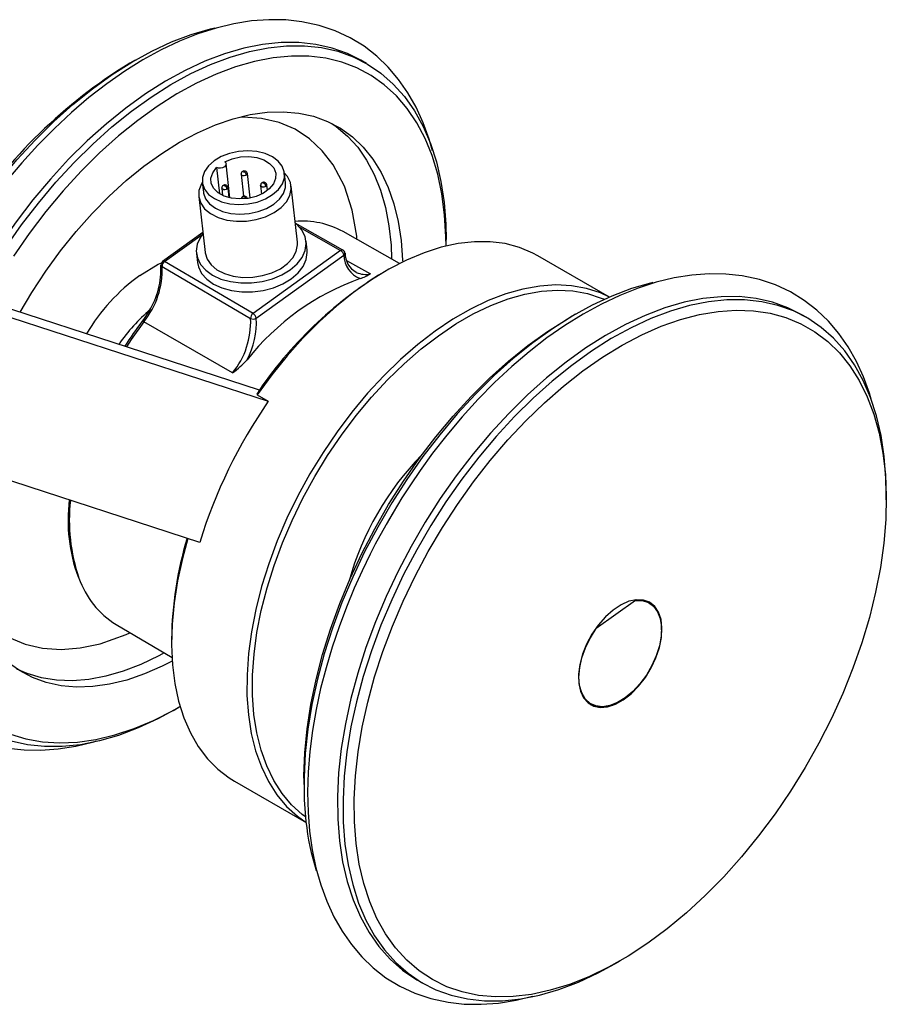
# Model space of a CAD drawing. Header units: millimetres. Extents: x 0 to 1118, y 0 to 864.
# Tile 30 of 32: x 841 to 951, y 596 to 721. Entities that reach past the tile are written whole.
import ezdxf

# ---------------------------------------------------------------- set-up
doc = ezdxf.new("R2010")
doc.units = ezdxf.units.MM
doc.header["$LTSCALE"] = 4

msp = doc.modelspace()

# ---------------------------------------------------------------- linework, layer by layer
for p, q in [((855.518, 715.682), (854.811, 715.273)), ((884.847, 715.241), (884.139, 715.649)), ((867.53, 698.186), (867.04, 702.52)), ((865.818, 702.031), (866.193, 698.722)), ((868.946, 701.199), (869.263, 698.399)), ((870.093, 698.178), (869.741, 701.289)), ((874.583, 700.116), (874.445, 701.333)), ((864.012, 700.151), (864.15, 698.934)), ((871.421, 699.77), (871.545, 698.675)), ((872.297, 699.148), (872.216, 699.86)), ((866.49, 699.433), (866.595, 698.502)), ((867.433, 698.209), (867.285, 699.523)), ((876.091, 692.582), (875.285, 699.694)), ((863.56, 698.366), (864.366, 691.254)), ((881.851, 691.568), (875.817, 694.998)), ((864.078, 693.799), (858.952, 690.113)), ((859.221, 690.102), (863.998, 693.537)), ((876.37, 694.465), (881.573, 691.508)), ((889.05, 689.869), (881.874, 693.93)), ((877.313, 691.565), (877.184, 692.706)), ((894.945, 692.105), (894.945, 692.921)), ((863.273, 691.13), (863.402, 689.989)), ((881.573, 691.508), (870.456, 683.514)), ((881.851, 691.568), (881.832, 691.576)), ((870.456, 683.514), (859.221, 690.102)), ((870.853, 682.93), (881.969, 690.923)), ((882.327, 690.26), (885.345, 688.549)), ((915.68, 685.606), (906.592, 690.852)), ((858.911, 689.471), (870.146, 682.883)), ((887.339, 688.944), (886.986, 688.739)), ((871.273, 673.807), (834.115, 685.88)), ((834.115, 684.809), (872.395, 672.371)), ((867.868, 675.981), (856.596, 682.46)), ((911.38, 683.433), (910.673, 683.025)), ((940.708, 682.993), (940.001, 683.401)), ((870.916, 673.298), (870.981, 673.188)), ((870.981, 673.188), (872.395, 672.371)), ((863.688, 654.476), (824.85, 667.095)), ((950.806, 659.856), (950.806, 660.673)), ((887.403, 656.749), (888.545, 658.7)), ((918.964, 647.094), (914, 643.524)), ((919.037, 647.238), (918.964, 647.094)), ((853.068, 644.033), (860.174, 639.849)), ((914, 643.524), (913.929, 643.504)), ((922.275, 643.385), (922.275, 643.467)), ((860.12, 642.202), (860.12, 641.793)), ((860.479, 633.218), (861.186, 633.626)), ((916.972, 634.282), (917.043, 634.323)), ((868.095, 624.166), (877.183, 618.92)), ((876.914, 624.547), (876.914, 623.73)), ((916.341, 600.97), (917.048, 601.378)), ((891.255, 598.961), (891.962, 598.553))]:
    msp.add_line(p, q)
at = {"flags": 128}
for points in [[(834.115, 694.718), (836.143, 697.61), (838.276, 700.387), (840.501, 703.033), (842.805, 705.534), (845.178, 707.877), (847.606, 710.05), (850.076, 712.04), (852.575, 713.837), (855.09, 715.431), (857.607, 716.815), (860.113, 717.98), (862.595, 718.92), (865.039, 719.631), (865.622, 719.768)], [(893.221, 704.172), (892.802, 705.659), (892.047, 707.732), (891.15, 709.69), (890.111, 711.524), (888.93, 713.223), (887.608, 714.781), (886.143, 716.186), (884.536, 717.429), (882.785, 718.5), (880.889, 719.386), (878.848, 720.073), (876.664, 720.545), (874.6, 720.771), (872.467, 720.803), (870.274, 720.64), (868.033, 720.282), (865.756, 719.732), (863.451, 718.993), (861.131, 718.07), (858.804, 716.968), (856.481, 715.694), (854.172, 714.255), (851.885, 712.658), (849.629, 710.911), (847.415, 709.024), (845.251, 707.009), (843.149, 704.877), (841.123, 702.647), (839.189, 700.345)], [(884.139, 715.649), (882.445, 716.5), (880.489, 717.203), (878.423, 717.672), (876.258, 717.905), (874.004, 717.901), (871.675, 717.659), (869.281, 717.182), (866.838, 716.471), (864.356, 715.531), (861.85, 714.366), (859.333, 712.982), (856.818, 711.387), (854.319, 709.59), (851.849, 707.6), (849.421, 705.428), (847.048, 703.085), (844.743, 700.584), (842.519, 697.937), (840.386, 695.161), (838.357, 692.268), (836.442, 689.274), (834.651, 686.196), (834.422, 685.78)], [(839.064, 691.859), (841.093, 694.752), (843.226, 697.529), (845.45, 700.175), (847.755, 702.677), (850.128, 705.02), (852.556, 707.192), (855.026, 709.182), (857.525, 710.979), (860.04, 712.574), (862.557, 713.957), (865.063, 715.122), (867.545, 716.063), (869.989, 716.774), (872.382, 717.251), (874.711, 717.493), (876.965, 717.497), (879.131, 717.264), (881.197, 716.794), (883.152, 716.092), (884.987, 715.159), (886.69, 714.002), (888.254, 712.626), (889.67, 711.038), (890.93, 709.248), (892.027, 707.265), (892.956, 705.098), (893.712, 702.761), (894.29, 700.265), (894.688, 697.624)], [(894.945, 692.105), (894.93, 693.257), (894.764, 696.036), (894.414, 698.687), (893.882, 701.195), (893.173, 703.548), (892.288, 705.731), (891.233, 707.734), (890.015, 709.545), (888.638, 711.154), (887.112, 712.553), (885.445, 713.733), (883.644, 714.689), (881.721, 715.416), (879.686, 715.908), (877.55, 716.164), (875.324, 716.182), (873.021, 715.962), (870.654, 715.505), (868.235, 714.814), (865.777, 713.893), (863.294, 712.746), (860.799, 711.38), (858.307, 709.802), (855.83, 708.021), (853.383, 706.047), (850.978, 703.89), (848.629, 701.562), (846.348, 699.076), (844.149, 696.446), (842.042, 693.685), (840.04, 690.81)], [(840.902, 683.675), (842.396, 686.187), (844.159, 688.871), (846.032, 691.449), (848.003, 693.905), (850.059, 696.223), (852.188, 698.388), (854.375, 700.386), (856.606, 702.204), (858.867, 703.829), (861.143, 705.252), (863.419, 706.464), (865.68, 707.456), (867.913, 708.222), (870.101, 708.757), (872.232, 709.058), (874.291, 709.122), (876.265, 708.95), (878.142, 708.542), (879.908, 707.901), (881.553, 707.031), (883.066, 705.937), (884.437, 704.628), (885.656, 703.111), (886.718, 701.396), (887.613, 699.495), (888.338, 697.419), (888.886, 695.183), (889.254, 692.8)], [(883.635, 692.934), (883.613, 693.327), (883.032, 696.612), (882.039, 699.657), (880.616, 702.376), (879.236, 704.181), (877.635, 705.685), (875.791, 706.894), (873.753, 707.76), (871.544, 708.274), (869.186, 708.43), (868.845, 708.403)], [(880.459, 707.641), (881.017, 707.251), (882.45, 706.034), (883.736, 704.605), (884.867, 702.975), (885.834, 701.152), (886.633, 699.15), (887.257, 696.981), (887.703, 694.659), (887.968, 692.199), (888.044, 690.438)], [(865.516, 702.885), (864.79, 702.242), (864.285, 701.523), (864.029, 700.765), (864.033, 700.007), (864.298, 699.285), (864.81, 698.636), (865.544, 698.092), (866.463, 697.682), (867.52, 697.425), (868.663, 697.334), (869.834, 697.414), (870.975, 697.661), (872.028, 698.063), (872.941, 698.599), (873.668, 699.242), (874.172, 699.961), (874.429, 700.718), (874.424, 701.477), (874.159, 702.199), (873.647, 702.848), (872.913, 703.391), (871.995, 703.802), (870.938, 704.059), (869.795, 704.15), (868.624, 704.069), (867.483, 703.822), (866.429, 703.421), (865.516, 702.885)], [(866.866, 702.785), (867.808, 703.165), (868.844, 703.385), (869.904, 703.43), (870.921, 703.299), (871.826, 702.999), (872.559, 702.55), (873.073, 701.982), (873.334, 701.332), (873.324, 700.644), (873.044, 699.961), (872.513, 699.331), (871.765, 698.793), (870.85, 698.384), (869.828, 698.13), (868.767, 698.048), (867.736, 698.144), (866.804, 698.411), (866.031, 698.832), (865.469, 699.379), (865.155, 700.015), (865.109, 700.699), (865.335, 701.387), (865.818, 702.031)], [(866.866, 702.785), (867.002, 702.639), (867.041, 702.465), (866.979, 702.287), (866.825, 702.13), (866.598, 702.014), (866.331, 701.955), (866.058, 701.961), (865.818, 702.031)], [(864.011, 700.16), (863.898, 699.966), (863.595, 699.146), (863.566, 698.32), (863.81, 697.528), (864.317, 696.806), (865.062, 696.188), (866.011, 695.702), (867.12, 695.373), (868.337, 695.214), (869.604, 695.234), (870.863, 695.432), (872.054, 695.797), (873.122, 696.314), (874.018, 696.958), (874.698, 697.699), (875.132, 698.502), (875.299, 699.329), (875.191, 700.143), (874.814, 700.905), (874.444, 701.342)], [(868.946, 701.202), (868.945, 701.217), (868.946, 701.233)], [(869.626, 701.081), (869.498, 701.016), (869.345, 700.986), (869.193, 700.995), (869.063, 701.042), (868.976, 701.12), (868.946, 701.202)], [(869.357, 701.478), (869.337, 701.468), (869.315, 701.464), (869.303, 701.464), (869.292, 701.465), (869.272, 701.472), (869.265, 701.478), (869.259, 701.484), (869.255, 701.499), (869.256, 701.506), (869.259, 701.513), (869.272, 701.527)], [(869.272, 701.527), (869.291, 701.537), (869.314, 701.541), (869.326, 701.542), (869.337, 701.54), (869.356, 701.533), (869.364, 701.528), (869.37, 701.522), (869.374, 701.507), (869.373, 701.499), (869.37, 701.492), (869.357, 701.478)], [(864.15, 698.934), (864.171, 698.789), (864.436, 698.067), (864.948, 697.419), (865.682, 696.875), (866.6, 696.465), (867.658, 696.208), (868.8, 696.117), (869.972, 696.197), (871.113, 696.444), (872.166, 696.846), (873.079, 697.382), (873.806, 698.025), (874.31, 698.744), (874.566, 699.501), (874.583, 700.116)], [(866.9, 699.712), (866.881, 699.702), (866.858, 699.698), (866.846, 699.697), (866.836, 699.699), (866.816, 699.706), (866.808, 699.711), (866.803, 699.717), (866.798, 699.732), (866.799, 699.74), (866.802, 699.747), (866.815, 699.761)], [(866.815, 699.761), (866.835, 699.771), (866.858, 699.775), (866.869, 699.775), (866.88, 699.774), (866.9, 699.767), (866.908, 699.761), (866.913, 699.755), (866.918, 699.74), (866.917, 699.733), (866.914, 699.725), (866.9, 699.712)], [(871.421, 699.773), (871.42, 699.788), (871.421, 699.805)], [(872.101, 699.652), (871.972, 699.587), (871.82, 699.557), (871.667, 699.566), (871.538, 699.613), (871.451, 699.691), (871.421, 699.773)], [(871.832, 700.049), (871.812, 700.04), (871.789, 700.035), (871.778, 700.035), (871.767, 700.036), (871.747, 700.044), (871.74, 700.049), (871.734, 700.055), (871.729, 700.07), (871.73, 700.077), (871.734, 700.085), (871.747, 700.098)], [(871.747, 700.098), (871.766, 700.108), (871.789, 700.113), (871.801, 700.113), (871.812, 700.111), (871.831, 700.104), (871.839, 700.099), (871.844, 700.093), (871.849, 700.078), (871.848, 700.07), (871.845, 700.063), (871.832, 700.049)], [(866.489, 699.435), (866.489, 699.45), (866.489, 699.457)], [(867.17, 699.314), (867.041, 699.25), (866.889, 699.219), (866.736, 699.229), (866.606, 699.276), (866.52, 699.354), (866.489, 699.435)], [(869.375, 698.283), (869.356, 698.273), (869.333, 698.269), (869.321, 698.269), (869.31, 698.27), (869.291, 698.277), (869.283, 698.283), (869.278, 698.289), (869.273, 698.304), (869.274, 698.311), (869.277, 698.318), (869.29, 698.332)], [(869.29, 698.332), (869.31, 698.342), (869.333, 698.346), (869.344, 698.346), (869.355, 698.345), (869.375, 698.338), (869.383, 698.333), (869.388, 698.326), (869.393, 698.312), (869.392, 698.304), (869.388, 698.297), (869.375, 698.283)], [(894.688, 697.624), (894.903, 694.851), (894.945, 692.921)], [(864.093, 693.662), (863.775, 693.206), (863.383, 692.331), (863.254, 691.44), (863.394, 690.568), (863.795, 689.747), (864.444, 689.01), (865.316, 688.385), (866.376, 687.895), (867.584, 687.56), (868.893, 687.393), (870.254, 687.399), (871.615, 687.579), (872.921, 687.926), (874.125, 688.426), (875.178, 689.06), (876.041, 689.804), (876.681, 690.63), (877.073, 691.505), (877.202, 692.395), (877.063, 693.268), (876.661, 694.088), (876.013, 694.825), (875.818, 694.99)], [(864.366, 691.254), (864.372, 691.207), (864.616, 690.415), (865.122, 689.693), (865.868, 689.075), (866.817, 688.59), (867.926, 688.26), (869.142, 688.102), (870.41, 688.122), (871.668, 688.319), (872.86, 688.685), (873.928, 689.201), (874.824, 689.845), (875.504, 690.586), (875.938, 691.389), (876.105, 692.217), (876.091, 692.582)], [(906.592, 690.852), (905.969, 691.189), (904.275, 691.901), (902.466, 692.38), (900.555, 692.623), (898.555, 692.629), (896.479, 692.397), (894.341, 691.929), (892.156, 691.229), (889.938, 690.301), (887.703, 689.151), (885.465, 687.787), (883.24, 686.218), (881.043, 684.455), (878.888, 682.51), (876.791, 680.396), (874.765, 678.127), (872.824, 675.719), (870.981, 673.188)], [(889.254, 692.8), (889.44, 690.286), (889.448, 690.067)], [(863.402, 689.989), (863.523, 689.427), (863.925, 688.606), (864.574, 687.869), (865.445, 687.244), (866.505, 686.754), (867.713, 686.419), (869.023, 686.252), (870.384, 686.258), (871.744, 686.438), (873.051, 686.785), (874.254, 687.285), (875.307, 687.919), (876.171, 688.663), (876.811, 689.489), (877.203, 690.363), (877.332, 691.254), (877.313, 691.565)], [(882.108, 691.182), (882.114, 691.162), (882.077, 691.036), (881.969, 690.923)], [(856.094, 688.347), (858.419, 689.771), (858.849, 689.94)], [(858.994, 690.167), (858.852, 689.948), (858.765, 689.706)], [(858.975, 690.124), (858.984, 690.135), (859.089, 690.151), (859.221, 690.102)], [(858.911, 689.471), (858.803, 689.568), (858.775, 689.66)], [(948.883, 672.631), (948.663, 673.411), (947.908, 675.484), (947.012, 677.442), (945.973, 679.275), (944.792, 680.975), (943.469, 682.532), (942.004, 683.938), (940.397, 685.181), (938.646, 686.252), (936.75, 687.138), (934.71, 687.825), (932.526, 688.297), (930.461, 688.523), (928.328, 688.555), (926.136, 688.392), (923.895, 688.034), (921.617, 687.484), (919.313, 686.745), (916.992, 685.822), (914.666, 684.72), (912.343, 683.446), (910.033, 682.007), (907.746, 680.409), (905.49, 678.663), (903.276, 676.776), (901.112, 674.761), (899.011, 672.629), (896.984, 670.399), (895.051, 668.097), (893.244, 665.776), (891.652, 663.579), (890.436, 661.794), (889.351, 660.113), (887.668, 657.322), (885.967, 654.23), (885.319, 652.966), (884.292, 650.851), (883.296, 648.64), (882.309, 646.257), (881.37, 643.765), (880.5, 641.193), (879.717, 638.569), (879.034, 635.913), (878.459, 633.246), (878.002, 630.582), (877.667, 627.939), (877.46, 625.328), (877.384, 622.762), (877.442, 620.253), (877.637, 617.812), (877.97, 615.448), (878.443, 613.171), (879.057, 610.992), (879.812, 608.919), (880.709, 606.961), (881.747, 605.128), (882.928, 603.428), (884.251, 601.871), (885.716, 600.466), (887.323, 599.222), (889.074, 598.151), (890.97, 597.265), (893.01, 596.579), (895.194, 596.106), (897.259, 595.88), (899.392, 595.848), (901.585, 596.012), (903.825, 596.369), (905.915, 596.874)], [(883.56, 688.73), (883.538, 688.74), (883.412, 688.807)], [(921.178, 687.45), (920.9, 687.383), (918.456, 686.672), (915.975, 685.732), (913.469, 684.567), (910.951, 683.183), (908.437, 681.589), (905.937, 679.791), (903.467, 677.801), (901.039, 675.629), (898.667, 673.286), (896.362, 670.785), (894.137, 668.139), (892.005, 665.362), (889.976, 662.469), (888.061, 659.475), (886.27, 656.397), (884.613, 653.251), (883.1, 650.054), (881.737, 646.822), (880.532, 643.574), (879.492, 640.325), (878.623, 637.094), (877.928, 633.899), (877.411, 630.755), (877.076, 627.679), (876.924, 624.689), (876.955, 621.8), (877.171, 619.028)], [(915.667, 685.6), (914.522, 686.129), (912.749, 686.705), (910.868, 687.044), (908.891, 687.144), (906.832, 687.003), (904.705, 686.624), (902.525, 686.008), (900.306, 685.159), (898.064, 684.084), (895.814, 682.79), (893.572, 681.286), (891.352, 679.581), (889.17, 677.688), (887.04, 675.62), (884.978, 673.39), (882.997, 671.014), (881.111, 668.508), (879.333, 665.89), (877.675, 663.176), (876.148, 660.386), (874.763, 657.539), (873.529, 654.654), (872.454, 651.751), (871.546, 648.85), (870.812, 645.97), (870.256, 643.131), (869.881, 640.353), (869.691, 637.654), (869.687, 635.053), (869.869, 632.569), (870.235, 630.216), (870.783, 628.013), (871.51, 625.974), (872.41, 624.112), (873.477, 622.441), (874.705, 620.971), (876.083, 619.714), (877.181, 618.934)], [(870.573, 632.617), (870.394, 635.069), (870.398, 637.636), (870.585, 640.3), (870.955, 643.042), (871.504, 645.844), (872.229, 648.686), (873.125, 651.55), (874.186, 654.416), (875.404, 657.263), (876.771, 660.073), (878.278, 662.827), (879.915, 665.505), (881.67, 668.09), (883.531, 670.563), (885.486, 672.908), (887.522, 675.109), (889.623, 677.15), (891.777, 679.019), (893.968, 680.701), (896.182, 682.186), (898.403, 683.464), (900.616, 684.525), (902.806, 685.362), (904.957, 685.97), (907.057, 686.345), (909.089, 686.483), (911.04, 686.385), (912.897, 686.05), (914.647, 685.482), (915.032, 685.319)], [(940.001, 683.401), (938.306, 684.252), (936.351, 684.954), (934.285, 685.424), (932.119, 685.657), (929.866, 685.653), (927.536, 685.411), (925.143, 684.934), (922.699, 684.223), (920.217, 683.283), (917.711, 682.117), (915.194, 680.734), (912.679, 679.139), (910.18, 677.342), (907.71, 675.352), (905.282, 673.18), (902.909, 670.837), (900.605, 668.336), (898.38, 665.689), (896.247, 662.912), (894.218, 660.02), (892.303, 657.026), (890.513, 653.948), (888.856, 650.802), (887.342, 647.605), (885.98, 644.373), (884.775, 641.124), (883.735, 637.876), (882.865, 634.645), (882.17, 631.449), (881.654, 628.305), (881.318, 625.23), (881.166, 622.24), (881.198, 619.351), (881.413, 616.578)], [(950.806, 660.673), (950.765, 662.603), (950.549, 665.376), (950.152, 668.017), (949.573, 670.513), (948.817, 672.85), (947.888, 675.017), (946.791, 677), (945.531, 678.79), (944.116, 680.378), (942.552, 681.754), (940.848, 682.911), (939.014, 683.844), (937.058, 684.546), (934.992, 685.015), (932.826, 685.249), (930.573, 685.244), (928.243, 685.003), (925.85, 684.526), (923.406, 683.815), (920.925, 682.874), (918.418, 681.709), (915.901, 680.326), (913.386, 678.731), (910.887, 676.934), (908.417, 674.944), (905.989, 672.772), (903.617, 670.429), (901.312, 667.927), (899.087, 665.281), (896.954, 662.504), (894.925, 659.611), (893.01, 656.618), (891.22, 653.54), (889.563, 650.394), (888.05, 647.197), (886.687, 643.965), (885.482, 640.716), (884.442, 637.468), (883.572, 634.237), (882.877, 631.041), (882.361, 627.897), (882.026, 624.822), (881.873, 621.832), (881.905, 618.943), (882.12, 616.17), (882.12, 616.17)], [(857.279, 683.863), (856.564, 682.76), (856.389, 682.529)], [(883.529, 616.267), (883.317, 619.015), (883.289, 621.88), (883.445, 624.846), (883.785, 627.897), (884.306, 631.015), (885.006, 634.185), (885.881, 637.389), (886.926, 640.609), (888.136, 643.827), (889.504, 647.027), (891.022, 650.19), (892.682, 653.3), (894.475, 656.339), (896.391, 659.291), (898.421, 662.139), (900.552, 664.868), (902.773, 667.464), (905.072, 669.911), (907.436, 672.198), (909.853, 674.31), (912.309, 676.237), (914.791, 677.968), (917.285, 679.494), (919.778, 680.805), (922.255, 681.897), (924.705, 682.761), (927.112, 683.393), (929.465, 683.791), (931.75, 683.952), (933.954, 683.874), (936.066, 683.559), (938.074, 683.008), (939.968, 682.224), (941.736, 681.211), (943.369, 679.975), (944.858, 678.523), (946.196, 676.863), (947.374, 675.003), (948.387, 672.954), (949.228, 670.727), (949.894, 668.334), (950.38, 665.789), (950.684, 663.104), (950.804, 660.295), (950.74, 657.378), (950.492, 654.368), (950.061, 651.281), (949.45, 648.134), (948.662, 644.945), (947.701, 641.731), (946.573, 638.51), (945.283, 635.299), (943.84, 632.115), (942.249, 628.976), (940.522, 625.9), (938.666, 622.903), (936.691, 620.001), (934.61, 617.21), (932.432, 614.546), (930.171, 612.022), (927.838, 609.654), (925.446, 607.453), (923.008, 605.432), (920.537, 603.602), (918.047, 601.972), (915.552, 600.553), (913.065, 599.35), (910.6, 598.372), (908.169, 597.623), (905.788, 597.108), (903.467, 596.828), (901.221, 596.787), (899.062, 596.983), (897, 597.417), (895.048, 598.085), (893.216, 598.984), (891.514, 600.109), (889.952, 601.454), (888.538, 603.011), (887.279, 604.772), (886.183, 606.728), (885.255, 608.867), (884.501, 611.179), (883.925, 613.65), (883.529, 616.267)], [(856.596, 682.46), (854.995, 680.228), (854.38, 679.295)], [(876.914, 624.547), (876.915, 624.827), (877.025, 627.77), (877.319, 630.801), (877.795, 633.904), (878.45, 637.063), (879.282, 640.26), (880.285, 643.477), (881.455, 646.698), (882.783, 649.904), (884.265, 653.078), (885.89, 656.202), (887.651, 659.261), (889.537, 662.236), (891.539, 665.111), (893.646, 667.872), (895.846, 670.502), (898.126, 672.988), (900.475, 675.316), (902.88, 677.473), (905.328, 679.447), (907.804, 681.228), (910.297, 682.806), (910.673, 683.025)], [(860.202, 639.406), (858.943, 638.762), (856.681, 637.77), (854.449, 637.003), (852.26, 636.468), (850.129, 636.168), (848.07, 636.103), (846.096, 636.276), (844.219, 636.684), (842.453, 637.325), (840.808, 638.195), (839.296, 639.288), (837.925, 640.597), (836.705, 642.114), (835.643, 643.829), (834.748, 645.731), (834.024, 647.806), (833.476, 650.043), (833.107, 652.426), (832.921, 654.94), (832.918, 657.568), (833.098, 660.294), (833.46, 663.1), (833.655, 664.234)], [(862.177, 654.967), (861.487, 652.418), (860.874, 649.578), (860.441, 646.792), (860.189, 644.078), (860.122, 641.455), (860.238, 638.941), (860.537, 636.552), (861.018, 634.304), (861.677, 632.214), (862.509, 630.295), (863.509, 628.56), (864.67, 627.02), (865.985, 625.687), (867.444, 624.569), (868.095, 624.166)], [(834.023, 648.176), (834.674, 646.932), (836.054, 645.126), (837.655, 643.623), (839.499, 642.413), (841.538, 641.548), (843.746, 641.033), (846.104, 640.878), (848.531, 641.072), (851.051, 641.61), (854.37, 642.788), (854.807, 643.009)], [(911.778, 636.58), (911.996, 635.568), (912.396, 634.73), (912.963, 634.096), (913.678, 633.688), (914.515, 633.522), (915.443, 633.603), (916.429, 633.928), (917.437, 634.486), (918.431, 635.256), (919.374, 636.211), (920.234, 637.316), (920.978, 638.532), (921.579, 639.813), (922.017, 641.115), (922.275, 642.389), (922.343, 643.59), (922.221, 644.675), (921.911, 645.604), (921.425, 646.343), (920.78, 646.867), (920.001, 647.155), (919.114, 647.198), (918.153, 646.994), (917.151, 646.551), (916.146, 645.883), (915.173, 645.017), (914.267, 643.982), (913.462, 642.817), (912.786, 641.562), (912.264, 640.265), (911.915, 638.971), (911.751, 637.728), (911.778, 636.58)], [(918.964, 647.094), (919.844, 647.085), (920.623, 646.838), (921.276, 646.36), (921.778, 645.669), (922.111, 644.789), (922.265, 643.753), (922.232, 642.596), (922.016, 641.359), (921.622, 640.088), (921.066, 638.826), (920.367, 637.619), (919.55, 636.509), (918.643, 635.536), (917.68, 634.735), (916.694, 634.135), (915.72, 633.755), (914.793, 633.611), (913.946, 633.706), (913.21, 634.038), (912.609, 634.595), (912.166, 635.357), (911.896, 636.297), (911.81, 637.382), (911.909, 638.572), (912.19, 639.827), (912.644, 641.1), (913.255, 642.347), (914, 643.524)], [(859.179, 640.435), (858.507, 640.073), (856.238, 638.986), (853.991, 638.122), (851.782, 637.487), (849.624, 637.085), (847.532, 636.918), (845.52, 636.989), (843.6, 637.296), (841.785, 637.837), (840.488, 638.401)], [(839.664, 630.144), (841.644, 629.534), (843.731, 629.16), (845.914, 629.023), (848.18, 629.124), (850.516, 629.462), (852.911, 630.037), (855.352, 630.843), (857.824, 631.878), (860.314, 633.136), (861.186, 633.626)], [(860.479, 633.218), (858.39, 632.085), (855.884, 630.92), (853.402, 629.979), (850.958, 629.268), (848.565, 628.791), (846.236, 628.549), (843.982, 628.545), (841.817, 628.778), (839.75, 629.248)], [(877.108, 619.624), (876.707, 619.929), (875.346, 621.17), (874.135, 622.62), (873.082, 624.27), (872.193, 626.107), (871.476, 628.12), (870.935, 630.295), (870.573, 632.617)], [(839.333, 628.355), (841.397, 628.128), (843.531, 628.096), (845.723, 628.26), (847.964, 628.617), (850.242, 629.168), (850.649, 629.298)], [(881.413, 616.578), (881.811, 613.937), (882.39, 611.441), (883.145, 609.104), (884.074, 606.937), (885.172, 604.954), (886.432, 603.164), (887.847, 601.576), (889.411, 600.2), (891.115, 599.043), (891.255, 598.961)], [(882.12, 616.17), (882.518, 613.529), (883.097, 611.033), (883.852, 608.695), (884.781, 606.529), (885.879, 604.546), (887.139, 602.756), (888.554, 601.168), (890.118, 599.792), (891.822, 598.635), (893.656, 597.702), (895.612, 596.999), (897.678, 596.53), (899.844, 596.297), (902.097, 596.301), (904.427, 596.543), (906.82, 597.02), (909.264, 597.731), (911.745, 598.671), (914.251, 599.837), (916.341, 600.97)]]:
    msp.add_lwpolyline(points, dxfattribs=at)
for centre, radius, start, end in [((889.167, 659.258), 65.712, 121.52182, 146.90641), ((869.323, 701.237), 0.378, 124.96228, 185.59776), ((869.324, 701.173), 0.433, 15.50259, 120.23722), ((869.173, 701.402), 0.16, 51.76565, 114.78018), ((869.047, 700.978), 0.589, 10.08508, 58.24047), ((869.519, 701.276), 0.223, 298.91372, 3.44504), ((866.866, 699.47), 0.378, 124.96228, 185.59776), ((866.868, 699.406), 0.433, 15.50259, 120.23722), ((866.717, 699.635), 0.16, 51.76565, 114.78018), ((871.798, 699.808), 0.378, 124.96228, 185.59776), ((871.799, 699.744), 0.433, 15.50259, 120.23722), ((871.648, 699.973), 0.16, 51.76565, 114.78018), ((871.522, 699.549), 0.589, 10.08508, 58.24047), ((871.994, 699.847), 0.223, 298.91372, 3.44504), ((866.591, 699.211), 0.589, 10.08508, 58.24047), ((867.062, 699.509), 0.223, 298.91372, 3.44504), ((869.316, 698.057), 0.351, 123.00141, 172.38457), ((869.342, 697.978), 0.433, 15.50259, 120.23722), ((869.191, 698.206), 0.16, 51.76565, 114.78018), ((869.06, 697.78), 0.594, 31.82203, 57.92394), ((876.66, 684.249), 10.996, 61.69798, 94.52332), ((881.771, 691.282), 0.3, 78.21975, 131.17939), ((881.117, 690.772), 0.866, 10.07274, 58.22854), ((881.657, 691.161), 0.452, 2.67359, 67.13211), ((884.886, 691.175), 2.761, 179.61185, 241.0706), ((859.663, 689.493), 0.753, 125.97385, 181.674), ((885.197, 690.959), 3.228, 180.63497, 249.14267), ((848.501, 689.02), 10.419, 320.98187, 2.48095), ((849.01, 689.058), 9.766, 327.86561, 3.51135), ((914.041, 644.5), 51.856, 121.44863, 146.26595), ((884.726, 691.341), 2.859, 245.92897, 282.50655), ((881.729, 694.596), 7.046, 289.21338, 300.87947), ((870.615, 668.263), 24.783, 125.86742, 149.23553), ((894.664, 658.057), 31.715, 109.55581, 141.88211), ((872.116, 666.759), 22.669, 130.39262, 145.48987), ((870.898, 682.905), 0.753, 125.97385, 181.674), ((870.001, 682.778), 0.866, 10.09544, 58.25048), ((888.63, 657.662), 40.711, 142.35898, 147.79381), ((856.417, 682.257), 0.27, 48.57425, 95.6756), ((859.898, 682.439), 10.257, 320.98173, 2.48168), ((861.014, 682.279), 9.861, 331.89861, 3.78529), ((870.46, 683.504), 0.696, 243.20851, 304.37801), ((858.186, 688.64), 15.937, 307.40995, 316.32331), ((925.638, 635.4), 64.821, 145.22485, 162.88532), ((917.955, 639.837), 36.629, 135.47719, 164.52819), ((868.063, 657.284), 21.076, 173.00126, 199.89646), ((869.599, 657.237), 22.454, 173.43789, 198.9617), ((905.877, 641.71), 45.759, 163.12121, 179.38417), ((859.16, 653.711), 11.436, 199.2463, 237.81292), ((918.315, 643.744), 3.969, 356.00158, 52.68643), ((914.769, 637.407), 3.823, 246.1317, 305.19105), ((909.176, 622.46), 32.188, 186.12203, 197.4201)]:
    msp.add_arc(centre, radius, start, end)

doc.saveas('drawing.dxf')
